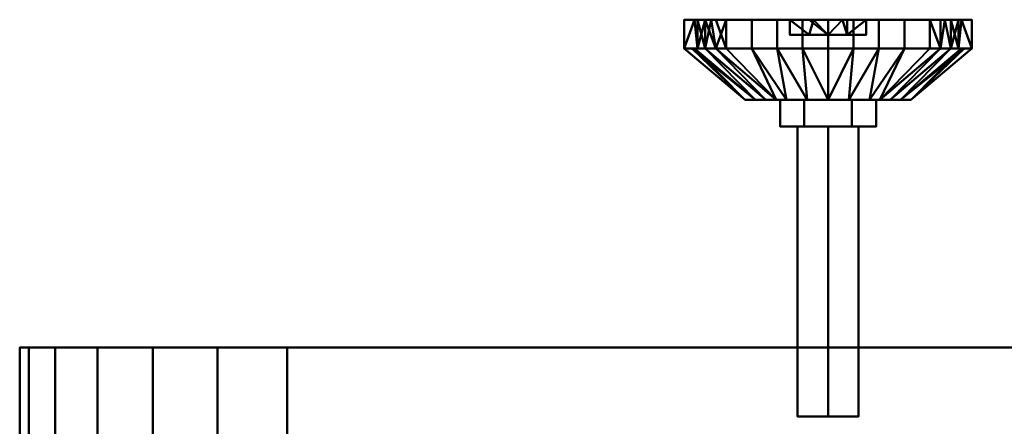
# Model space of a CAD drawing. Header units: millimetres. Extents: x -516 to 516, y -293 to 316.
# Tile 101 of 214: x -516 to -387, y 263 to 316. Entities that reach past the tile are written whole.
import ezdxf

# ---------------------------------------------------------------- set-up
doc = ezdxf.new("R2010")
doc.units = ezdxf.units.MM
doc.layers.add('I-FURN', color=30, linetype='Continuous', lineweight=30)
doc.layers.add('Q-SPCQ', color=91, linetype='Continuous', lineweight=30)

# ---------------------------------------------------------------- blocks, each defined once
blk = doc.blocks.new('Coffre - Blanc-532879-Vue 1')
at = {"layer": 'I-FURN', "lineweight": 40}
mesh = blk.add_polyface(dxfattribs=at)
corners = [(480.91, 273.15, 707.74), (490.05, 273.15, 706.31), (498.52, 273.15, 702.6), (505.78, 273.15, 696.86), (511.33, 273.15, 689.45), (514.81, 273.15, 680.88), (516, 273.15, 671.7), (516, 273.15, 38.79), (514.81, 273.15, 29.61), (511.33, 273.15, 21.04), (505.78, 273.15, 13.64), (498.52, 273.15, 7.89), (490.05, 273.15, 4.18), (480.91, 273.15, 2.75), (-480.91, 273.15, 2.75), (-490.05, 273.15, 4.18), (-498.53, 273.15, 7.89), (-505.78, 273.15, 13.64), (-511.33, 273.15, 21.04), (-514.81, 273.15, 29.61), (-516, 273.15, 38.79), (-516, 273.15, 671.7), (-514.81, 273.15, 680.88), (-511.33, 273.15, 689.45), (-505.78, 273.15, 696.86), (-498.53, 273.15, 702.6), (-490.05, 273.15, 706.31), (-480.91, 273.15, 707.74), (139.15, 273.15, 605.65), (136.56, 273.15, 605.31), (134.15, 273.15, 604.31), (132.08, 273.15, 602.73), (130.49, 273.15, 600.65), (129.49, 273.15, 598.24), (129.15, 273.15, 595.65), (129.15, 273.15, 473.65), (129.49, 273.15, 471.07), (130.49, 273.15, 468.65), (132.08, 273.15, 466.58), (134.15, 273.15, 464.99), (136.56, 273.15, 464), (139.15, 273.15, 463.65), (404.15, 273.15, 463.65), (406.74, 273.15, 464), (409.15, 273.15, 464.99), (411.22, 273.15, 466.58), (412.81, 273.15, 468.65), (413.81, 273.15, 471.07), (414.15, 273.15, 473.65), (414.15, 273.15, 595.65), (413.81, 273.15, 598.24), (412.81, 273.15, 600.65), (411.22, 273.15, 602.73), (409.15, 273.15, 604.31), (406.74, 273.15, 605.31), (404.15, 273.15, 605.65), (275.6, 273.15, 534.65), (277.85, 273.15, 551.75), (284.45, 273.15, 567.68), (294.95, 273.15, 581.36), (308.63, 273.15, 591.85), (324.56, 273.15, 598.45), (341.65, 273.15, 600.7), (358.74, 273.15, 598.45), (374.67, 273.15, 591.85), (388.35, 273.15, 581.36), (398.85, 273.15, 567.68), (405.45, 273.15, 551.75), (407.7, 273.15, 534.65), (405.45, 273.15, 517.56), (398.85, 273.15, 501.63), (388.35, 273.15, 487.95), (374.67, 273.15, 477.46), (358.74, 273.15, 470.86), (341.65, 273.15, 468.61), (324.56, 273.15, 470.86), (308.63, 273.15, 477.46), (294.95, 273.15, 487.95), (284.45, 273.15, 501.63), (277.85, 273.15, 517.56), (331.65, 273.15, 534.65), (331.99, 273.15, 532.07), (332.99, 273.15, 529.65), (334.58, 273.15, 527.58), (336.65, 273.15, 525.99), (339.06, 273.15, 525), (341.65, 273.15, 524.65), (344.24, 273.15, 525), (346.65, 273.15, 525.99), (348.72, 273.15, 527.58), (350.31, 273.15, 529.65), (351.31, 273.15, 532.07), (351.65, 273.15, 534.65), (351.31, 273.15, 537.24), (350.31, 273.15, 539.65), (348.72, 273.15, 541.73), (346.65, 273.15, 543.31), (344.24, 273.15, 544.31), (341.65, 273.15, 544.65), (339.06, 273.15, 544.31), (336.65, 273.15, 543.31), (334.58, 273.15, 541.73), (332.99, 273.15, 539.65), (331.99, 273.15, 537.24), (135.6, 273.15, 534.65), (137.85, 273.15, 551.75), (144.45, 273.15, 567.68), (154.95, 273.15, 581.36), (168.63, 273.15, 591.85), (184.56, 273.15, 598.45), (201.65, 273.15, 600.7), (218.74, 273.15, 598.45), (234.67, 273.15, 591.85), (248.35, 273.15, 581.36), (258.85, 273.15, 567.68), (265.45, 273.15, 551.75), (267.7, 273.15, 534.65), (265.45, 273.15, 517.56), (258.85, 273.15, 501.63), (248.35, 273.15, 487.95), (234.67, 273.15, 477.46), (218.74, 273.15, 470.86), (201.65, 273.15, 468.61), (184.56, 273.15, 470.86), (168.63, 273.15, 477.46), (154.95, 273.15, 487.95), (144.45, 273.15, 501.63), (137.85, 273.15, 517.56), (191.65, 273.15, 534.65), (191.99, 273.15, 532.07), (192.99, 273.15, 529.65), (194.58, 273.15, 527.58), (196.65, 273.15, 525.99), (199.06, 273.15, 525), (201.65, 273.15, 524.65), (204.24, 273.15, 525), (206.65, 273.15, 525.99), (208.72, 273.15, 527.58), (210.31, 273.15, 529.65), (211.31, 273.15, 532.07), (211.65, 273.15, 534.65), (211.31, 273.15, 537.24), (210.31, 273.15, 539.65), (208.72, 273.15, 541.73), (206.65, 273.15, 543.31), (204.24, 273.15, 544.31), (201.65, 273.15, 544.65), (199.06, 273.15, 544.31), (196.65, 273.15, 543.31), (194.58, 273.15, 541.73), (192.99, 273.15, 539.65), (191.99, 273.15, 537.24)]
mesh.append_faces([[corners[k] for k in face] for face in [(22, 25, 21), (33, 27, 32), (51, 6, 50), (49, 6, 48), (46, 7, 45), (83, 77, 82), (64, 96, 63), (87, 73, 86), (132, 124, 131), (112, 144, 111), (135, 121, 134)]], dxfattribs={"vtx0": -1, "vtx1": -1})
mesh.append_faces([[corners[k] for k in face] for face in [(35, 21, 27, 34)]], dxfattribs={"vtx0": -1, "vtx1": -1, "vtx2": -1})
mesh.append_faces([[corners[k] for k in face] for face in [(16, 19, 20, 15), (40, 13, 14, 39), (21, 35, 36), (101, 59, 60, 100), (61, 98, 99), (74, 85, 86, 73), (62, 97, 98, 61), (63, 96, 97, 62), (67, 93, 94, 66), (93, 67, 68), (109, 146, 147), (122, 133, 134, 121), (110, 145, 146, 109), (111, 144, 145, 110), (114, 142, 143, 113), (115, 141, 142, 114), (141, 115, 116)]], dxfattribs={"vtx0": -1, "vtx2": -1})
mesh.append_faces([[corners[k] for k in face] for face in [(7, 12, 13, 42)]], dxfattribs={"vtx0": -1, "vtx2": -1, "vtx3": -1})
mesh.append_faces([[corners[k] for k in face] for face in [(21, 25, 26, 27), (13, 40, 41, 42), (0, 54, 55, 28), (6, 0, 1, 2)]], dxfattribs={"vtx0": -1, "vtx3": -1})
mesh.append_faces([[corners[k] for k in face] for face in [(24, 25, 22, 23)]], dxfattribs={"vtx1": -1})
mesh.append_faces([[corners[k] for k in face] for face in [(29, 30, 27), (33, 34, 27), (31, 32, 27), (30, 31, 27), (38, 39, 14), (37, 38, 14), (53, 54, 0), (51, 52, 6), (49, 50, 6), (46, 47, 7), (42, 43, 7), (44, 45, 7), (43, 44, 7), (101, 102, 59), (78, 79, 82, 77), (74, 75, 85), (87, 88, 73), (149, 150, 107), (125, 126, 131, 124), (122, 123, 133), (136, 137, 120)]], dxfattribs={"vtx1": -1, "vtx2": -1})
mesh.append_faces([[corners[k] for k in face] for face in [(14, 15, 20, 37), (52, 53, 0, 6)]], dxfattribs={"vtx1": -1, "vtx2": -1, "vtx3": -1})
mesh.append_faces([[corners[k] for k in face] for face in [(28, 29, 27, 0), (36, 37, 20, 21), (5, 6, 2, 3), (47, 48, 6, 7), (7, 8, 11, 12), (58, 59, 102, 103), (56, 57, 80, 81), (57, 58, 103, 80), (60, 61, 99, 100), (79, 56, 81, 82), (76, 77, 83, 84), (75, 76, 84, 85), (95, 96, 64, 65), (94, 95, 65, 66), (91, 92, 69, 70), (90, 91, 70, 71), (88, 89, 72, 73), (89, 90, 71, 72), (68, 69, 92, 93), (107, 108, 148, 149), (106, 107, 150, 151), (105, 106, 151, 128), (104, 105, 128, 129), (108, 109, 147, 148), (126, 127, 130, 131), (127, 104, 129, 130), (123, 124, 132, 133), (143, 144, 112, 113), (139, 140, 117, 118), (138, 139, 118, 119), (135, 136, 120, 121), (137, 138, 119, 120), (116, 117, 140, 141)]], dxfattribs={"vtx1": -1, "vtx3": -1})
mesh.append_faces([[corners[k] for k in face] for face in [(17, 18, 19, 16), (3, 4, 5)]], dxfattribs={"vtx2": -1})
mesh.append_faces([[corners[k] for k in face] for face in [(8, 9, 10, 11)]], dxfattribs={"vtx3": -1})
mesh = blk.add_polyface(dxfattribs=at)
corners = [(-516, -210.75, 671.7), (-514.81, -210.75, 680.88), (-511.33, -210.75, 689.45), (-505.78, -210.75, 696.86), (-498.53, -210.75, 702.6), (-490.05, -210.75, 706.31), (-480.91, -210.75, 707.74), (-480.91, 273.15, 707.74), (-490.05, 273.15, 706.31), (-498.53, 273.15, 702.6), (-505.78, 273.15, 696.86), (-511.33, 273.15, 689.45), (-514.81, 273.15, 680.88), (-516, 273.15, 671.7)]
mesh.append_faces([[corners[k] for k in face] for face in [(1, 12, 13, 0)]], dxfattribs={"vtx0": -1})
mesh.append_faces([[corners[k] for k in face] for face in [(5, 8, 9, 4), (4, 9, 10, 3), (2, 11, 12, 1), (11, 2, 3, 10)]], dxfattribs={"vtx0": -1, "vtx2": -1})
mesh.append_faces([[corners[k] for k in face] for face in [(6, 7, 8, 5)]], dxfattribs={"vtx2": -1})
mesh = blk.add_polyface(dxfattribs=at)
corners = [(-516, -210.75, 671.7), (-516, 273.15, 671.7), (-516, 273.15, 38.79), (-516, -210.75, 38.79)]
mesh.append_faces([[corners[k] for k in face] for face in [(0, 1, 2, 3)]])
mesh = blk.add_polyface(dxfattribs=at)
corners = [(-480.91, -210.75, 2.75), (-490.05, -210.75, 4.18), (-498.53, -210.75, 7.89), (-505.78, -210.75, 13.64), (-511.33, -210.75, 21.04), (-514.81, -210.75, 29.61), (-516, -210.75, 38.79), (-516, 273.15, 38.79), (-514.81, 273.15, 29.61), (-511.33, 273.15, 21.04), (-505.78, 273.15, 13.64), (-498.53, 273.15, 7.89), (-490.05, 273.15, 4.18), (-480.91, 273.15, 2.75)]
mesh.append_faces([[corners[k] for k in face] for face in [(1, 12, 13, 0)]], dxfattribs={"vtx0": -1})
mesh.append_faces([[corners[k] for k in face] for face in [(5, 8, 9, 4), (4, 9, 10, 3), (2, 11, 12, 1), (11, 2, 3, 10)]], dxfattribs={"vtx0": -1, "vtx2": -1})
mesh.append_faces([[corners[k] for k in face] for face in [(6, 7, 8, 5)]], dxfattribs={"vtx2": -1})
mesh = blk.add_polyface(dxfattribs=at)
corners = [(480.91, -210.75, 707.74), (480.91, 273.15, 707.74), (-480.91, 273.15, 707.74), (-480.91, -210.75, 707.74)]
mesh.append_faces([[corners[k] for k in face] for face in [(0, 1, 2, 3)]])
mesh = blk.add_polyface(dxfattribs=at)
corners = [(-480.91, -210.75, 2.75), (-480.91, 273.15, 2.75), (480.91, 273.15, 2.75), (480.91, -210.75, 2.75)]
mesh.append_faces([[corners[k] for k in face] for face in [(0, 1, 2, 3)]])

msp = doc.modelspace()

# ---------------------------------------------------------------- block references
at = {"layer": 'I-FURN', "lineweight": 40}
msp.add_blockref('Coffre - Blanc-532879-Vue 1', (0, 0, 24.6), dxfattribs=at)

# ---------------------------------------------------------------- meshes
at = {"layer": 'Q-SPCQ', "lineweight": 40}
mesh = msp.add_polyface(dxfattribs=at)
corners = [(-391.08, 312.37, 50.11), (-396.61, 312.37, 36.76), (-409.96, 312.37, 31.23), (-423.31, 312.37, 36.76), (-428.84, 312.37, 50.11), (-428.84, 316.15, 50.11), (-423.31, 316.15, 36.76), (-409.96, 316.15, 31.23), (-396.61, 316.15, 36.76), (-391.08, 316.15, 50.11), (-425.31, 316.15, 41.57), (-426.08, 312.37, 43.44), (-427.08, 312.37, 45.84), (-416.64, 312.37, 34), (-416.64, 316.15, 34), (-413.3, 316.15, 32.61), (-393.85, 316.15, 43.44), (-393.85, 312.37, 43.44), (-395.23, 312.37, 40.1), (-403.29, 316.15, 34), (-403.29, 312.37, 34), (-406.62, 312.37, 32.61), (-424.7, 312.37, 40.1), (-427.08, 316.15, 45.84), (-419.98, 312.37, 35.38), (-419.98, 316.15, 35.38), (-413.3, 312.37, 32.61), (-392.85, 312.37, 45.84), (-392.46, 316.15, 46.77), (-395.23, 316.15, 40.1), (-399.95, 312.37, 35.38), (-399.95, 316.15, 35.38), (-406.62, 316.15, 32.61)]
mesh.append_faces([[corners[k] for k in face] for face in [(6, 22, 10), (22, 6, 3), (10, 11, 23)]], dxfattribs={"vtx0": -1, "vtx1": -1})
mesh.append_faces([[corners[k] for k in face] for face in [(21, 32, 19, 20), (14, 13, 24, 25), (7, 2, 26, 15), (29, 18, 1, 8), (15, 26, 13, 14), (18, 29, 16, 17), (23, 11, 12), (2, 7, 32, 21), (20, 19, 31, 30), (3, 6, 25, 24), (30, 31, 8, 1), (27, 16, 28)]], dxfattribs={"vtx0": -1, "vtx2": -1})
mesh.append_faces([[corners[k] for k in face] for face in [(9, 0, 28)]], dxfattribs={"vtx1": -1})
mesh.append_faces([[corners[k] for k in face] for face in [(27, 17, 16), (22, 11, 10), (0, 27, 28)]], dxfattribs={"vtx1": -1, "vtx2": -1})
mesh.append_faces([[corners[k] for k in face] for face in [(4, 5, 23, 12)]], dxfattribs={"vtx2": -1})
mesh = msp.add_polyface(dxfattribs=at)
corners = [(-428.84, 312.37, 50.11), (-423.31, 312.37, 63.46), (-409.96, 312.37, 68.99), (-396.61, 312.37, 63.46), (-391.08, 312.37, 50.11), (-391.08, 316.15, 50.11), (-396.61, 316.15, 63.46), (-409.96, 316.15, 68.99), (-423.31, 316.15, 63.46), (-428.84, 316.15, 50.11), (-394.62, 316.15, 58.65), (-393.85, 312.37, 56.79), (-392.85, 312.37, 54.38), (-403.29, 312.37, 66.23), (-403.29, 316.15, 66.23), (-406.62, 316.15, 67.61), (-426.08, 316.15, 56.79), (-426.08, 312.37, 56.79), (-424.7, 312.37, 60.12), (-416.64, 316.15, 66.23), (-416.64, 312.37, 66.23), (-413.3, 312.37, 67.61), (-395.23, 312.37, 60.12), (-392.85, 316.15, 54.38), (-399.95, 312.37, 64.85), (-399.95, 316.15, 64.85), (-406.62, 312.37, 67.61), (-427.08, 312.37, 54.38), (-427.46, 316.15, 53.45), (-424.7, 316.15, 60.12), (-419.98, 312.37, 64.85), (-419.98, 316.15, 64.85), (-413.3, 316.15, 67.61)]
mesh.append_faces([[corners[k] for k in face] for face in [(6, 22, 10), (22, 6, 3), (10, 11, 23), (18, 16, 17)]], dxfattribs={"vtx0": -1, "vtx1": -1})
mesh.append_faces([[corners[k] for k in face] for face in [(21, 32, 19, 20), (14, 13, 24, 25), (7, 2, 26, 15), (23, 11, 12), (15, 26, 13, 14), (2, 7, 32, 21), (20, 19, 31, 30), (3, 6, 25, 24), (30, 31, 8, 1), (27, 16, 28)]], dxfattribs={"vtx0": -1, "vtx2": -1})
mesh.append_faces([[corners[k] for k in face] for face in [(9, 0, 28)]], dxfattribs={"vtx1": -1})
mesh.append_faces([[corners[k] for k in face] for face in [(27, 17, 16), (8, 29, 1), (22, 11, 10), (0, 27, 28)]], dxfattribs={"vtx1": -1, "vtx2": -1})
mesh.append_faces([[corners[k] for k in face] for face in [(18, 1, 29, 16)]], dxfattribs={"vtx1": -1, "vtx3": -1})
mesh.append_faces([[corners[k] for k in face] for face in [(4, 5, 23, 12)]], dxfattribs={"vtx2": -1})
mesh = msp.add_polyface(dxfattribs=at)
corners = [(-391.08, 316.15, 50.11), (-396.61, 316.15, 36.76), (-409.96, 316.15, 31.23), (-423.31, 316.15, 36.76), (-428.84, 316.15, 50.11), (-414.96, 316.15, 50.11), (-409.96, 316.15, 45.11), (-404.96, 316.15, 50.11)]
mesh.append_faces([[corners[k] for k in face] for face in [(6, 1, 2, 3)]], dxfattribs={"vtx0": -1, "vtx3": -1})
mesh.append_faces([[corners[k] for k in face] for face in [(7, 0, 1, 6)]], dxfattribs={"vtx2": -1})
mesh.append_faces([[corners[k] for k in face] for face in [(3, 4, 5, 6)]], dxfattribs={"vtx3": -1})
mesh = msp.add_polyface(dxfattribs=at)
corners = [(-428.84, 316.15, 50.11), (-423.31, 316.15, 63.46), (-409.96, 316.15, 68.99), (-396.61, 316.15, 63.46), (-391.08, 316.15, 50.11), (-404.96, 316.15, 50.11), (-409.96, 316.15, 55.11), (-414.96, 316.15, 50.11)]
mesh.append_faces([[corners[k] for k in face] for face in [(1, 6, 7, 0)]], dxfattribs={"vtx0": -1})
mesh.append_faces([[corners[k] for k in face] for face in [(2, 6, 1)]], dxfattribs={"vtx0": -1, "vtx1": -1})
mesh.append_faces([[corners[k] for k in face] for face in [(3, 5, 6, 2)]], dxfattribs={"vtx0": -1, "vtx2": -1})
mesh.append_faces([[corners[k] for k in face] for face in [(3, 4, 5)]], dxfattribs={"vtx2": -1})
mesh = msp.add_polyface(dxfattribs=at)
corners = [(-404.96, 316.15, 50.11), (-409.96, 316.15, 45.11), (-414.96, 316.15, 50.11), (-414.96, 314.15, 50.11), (-409.96, 314.15, 45.11), (-404.96, 314.15, 50.11), (-411.86, 316.15, 47), (-412.46, 314.15, 47.61), (-407.46, 316.15, 47.61), (-407.46, 314.15, 47.61)]
mesh.append_faces([[corners[k] for k in face] for face in [(7, 2, 3)]], dxfattribs={"vtx0": -1})
mesh.append_faces([[corners[k] for k in face] for face in [(7, 6, 2)]], dxfattribs={"vtx0": -1, "vtx2": -1})
mesh.append_faces([[corners[k] for k in face] for face in [(1, 6, 4), (7, 4, 6)]], dxfattribs={"vtx1": -1, "vtx2": -1})
mesh.append_faces([[corners[k] for k in face] for face in [(4, 9, 8, 1)]], dxfattribs={"vtx1": -1, "vtx3": -1})
mesh.append_faces([[corners[k] for k in face] for face in [(9, 5, 0, 8)]], dxfattribs={"vtx3": -1})
mesh = msp.add_polyface(dxfattribs=at)
corners = [(-414.96, 316.15, 50.11), (-409.96, 316.15, 55.11), (-404.96, 316.15, 50.11), (-404.96, 314.15, 50.11), (-409.96, 314.15, 55.11), (-414.96, 314.15, 50.11), (-408.07, 316.15, 53.22), (-407.46, 314.15, 52.61), (-412.46, 316.15, 52.61), (-412.46, 314.15, 52.61)]
mesh.append_faces([[corners[k] for k in face] for face in [(7, 2, 3)]], dxfattribs={"vtx0": -1})
mesh.append_faces([[corners[k] for k in face] for face in [(8, 4, 9, 0), (7, 6, 2)]], dxfattribs={"vtx0": -1, "vtx2": -1})
mesh.append_faces([[corners[k] for k in face] for face in [(1, 6, 4), (7, 4, 6), (8, 1, 4)]], dxfattribs={"vtx1": -1, "vtx2": -1})
mesh.append_faces([[corners[k] for k in face] for face in [(9, 5, 0)]], dxfattribs={"vtx2": -1})
mesh = msp.add_polyface(dxfattribs=at)
corners = [(-404.96, 314.15, 50.11), (-409.96, 314.15, 45.11), (-414.96, 314.15, 50.11), (-409.96, 314.15, 50.11)]
mesh.append_faces([[corners[k] for k in face] for face in [(3, 0, 1, 2)]])
mesh = msp.add_polyface(dxfattribs=at)
corners = [(-414.96, 314.15, 50.11), (-409.96, 314.15, 55.11), (-404.96, 314.15, 50.11), (-409.96, 314.15, 50.11)]
mesh.append_faces([[corners[k] for k in face] for face in [(1, 2, 3, 0)]])
mesh = msp.add_polyface(dxfattribs=at)
corners = [(-399.09, 305.65, 50.11), (-404.53, 305.65, 40.69), (-415.4, 305.65, 40.69), (-420.84, 305.65, 50.11), (-428.84, 312.37, 50.11), (-423.31, 312.37, 36.76), (-409.96, 312.37, 31.23), (-396.61, 312.37, 36.76), (-391.08, 312.37, 50.11), (-401.81, 305.65, 45.4), (-409.96, 305.65, 40.69), (-418.12, 305.65, 45.4), (-416.64, 312.37, 34), (-403.29, 312.37, 34), (-393.85, 312.37, 43.44), (-426.08, 312.37, 43.44), (-424.7, 312.37, 40.1), (-392.07, 312.37, 47.72), (-400.45, 305.65, 47.76), (-419.48, 305.65, 47.76), (-427.46, 312.37, 46.77), (-413.3, 312.37, 32.61), (-412.68, 305.65, 40.69), (-399.95, 312.37, 35.38), (-395.23, 312.37, 40.1), (-419.98, 312.37, 35.38), (-407.24, 305.65, 40.69), (-403.17, 305.65, 43.05), (-416.76, 305.65, 43.05), (-406.62, 312.37, 32.61)]
mesh.append_faces([[corners[k] for k in face] for face in [(5, 28, 16), (1, 23, 27), (28, 25, 2), (11, 16, 28), (10, 29, 26), (3, 20, 19), (27, 24, 9), (24, 27, 7), (25, 28, 5), (29, 10, 6)]], dxfattribs={"vtx0": -1, "vtx1": -1})
mesh.append_faces([[corners[k] for k in face] for face in [(11, 15, 16), (14, 18, 9), (15, 11, 19), (12, 22, 2), (18, 14, 17), (17, 0, 18), (13, 1, 26), (21, 10, 22), (19, 20, 15), (22, 12, 21), (1, 13, 23)]], dxfattribs={"vtx0": -1, "vtx2": -1})
mesh.append_faces([[corners[k] for k in face] for face in [(4, 20, 3)]], dxfattribs={"vtx1": -1})
mesh.append_faces([[corners[k] for k in face] for face in [(23, 7, 27), (21, 6, 10), (24, 14, 9), (25, 12, 2), (29, 13, 26)]], dxfattribs={"vtx1": -1, "vtx2": -1})
mesh.append_faces([[corners[k] for k in face] for face in [(17, 8, 0)]], dxfattribs={"vtx2": -1})
mesh = msp.add_polyface(dxfattribs=at)
corners = [(-420.84, 305.65, 50.11), (-415.4, 305.65, 59.53), (-404.53, 305.65, 59.53), (-399.09, 305.65, 50.11), (-391.08, 312.37, 50.11), (-396.61, 312.37, 63.46), (-409.96, 312.37, 68.99), (-423.31, 312.37, 63.46), (-428.84, 312.37, 50.11), (-418.12, 305.65, 54.82), (-409.96, 305.65, 59.53), (-401.81, 305.65, 54.82), (-403.29, 312.37, 66.23), (-416.64, 312.37, 66.23), (-426.08, 312.37, 56.79), (-393.85, 312.37, 56.79), (-395.23, 312.37, 60.12), (-427.85, 312.37, 52.5), (-419.48, 305.65, 52.47), (-400.45, 305.65, 52.47), (-392.46, 312.37, 53.45), (-406.62, 312.37, 67.61), (-407.24, 305.65, 59.53), (-419.98, 312.37, 64.85), (-424.7, 312.37, 60.12), (-399.95, 312.37, 64.85), (-412.68, 305.65, 59.53), (-416.76, 305.65, 57.18), (-403.17, 305.65, 57.18), (-413.3, 312.37, 67.61)]
mesh.append_faces([[corners[k] for k in face] for face in [(5, 28, 16), (1, 23, 27), (28, 25, 2), (11, 16, 28), (10, 29, 26), (3, 20, 19), (27, 24, 9), (24, 27, 7), (25, 28, 5), (29, 10, 6)]], dxfattribs={"vtx0": -1, "vtx1": -1})
mesh.append_faces([[corners[k] for k in face] for face in [(11, 15, 16), (14, 18, 9), (15, 11, 19), (12, 22, 2), (18, 14, 17), (17, 0, 18), (13, 1, 26), (21, 10, 22), (19, 20, 15), (22, 12, 21), (1, 13, 23)]], dxfattribs={"vtx0": -1, "vtx2": -1})
mesh.append_faces([[corners[k] for k in face] for face in [(4, 20, 3)]], dxfattribs={"vtx1": -1})
mesh.append_faces([[corners[k] for k in face] for face in [(23, 7, 27), (21, 6, 10), (24, 14, 9), (25, 12, 2), (29, 13, 26)]], dxfattribs={"vtx1": -1, "vtx2": -1})
mesh.append_faces([[corners[k] for k in face] for face in [(17, 8, 0)]], dxfattribs={"vtx2": -1})
mesh = msp.add_polyface(dxfattribs=at)
corners = [(-403.67, 305.65, 50.11), (-406.82, 305.65, 44.66), (-413.11, 305.65, 44.66), (-416.26, 305.65, 50.11), (-420.84, 305.65, 50.11), (-415.4, 305.65, 40.69), (-404.53, 305.65, 40.69), (-399.09, 305.65, 50.11)]
mesh.append_faces([[corners[k] for k in face] for face in [(5, 6, 1, 2)]], dxfattribs={"vtx1": -1, "vtx3": -1})
mesh.append_faces([[corners[k] for k in face] for face in [(3, 4, 5, 2)]], dxfattribs={"vtx2": -1})
mesh.append_faces([[corners[k] for k in face] for face in [(6, 7, 0, 1)]], dxfattribs={"vtx3": -1})
mesh = msp.add_polyface(dxfattribs=at)
corners = [(-416.26, 305.65, 50.11), (-413.11, 305.65, 55.56), (-406.82, 305.65, 55.56), (-403.67, 305.65, 50.11), (-399.09, 305.65, 50.11), (-404.53, 305.65, 59.53), (-415.4, 305.65, 59.53), (-420.84, 305.65, 50.11)]
mesh.append_faces([[corners[k] for k in face] for face in [(5, 2, 3, 4)]], dxfattribs={"vtx0": -1})
mesh.append_faces([[corners[k] for k in face] for face in [(2, 5, 6, 1)]], dxfattribs={"vtx0": -1, "vtx2": -1})
mesh.append_faces([[corners[k] for k in face] for face in [(0, 1, 6, 7)]], dxfattribs={"vtx1": -1})
mesh = msp.add_polyface(dxfattribs=at)
corners = [(-403.67, 302.15, 50.11), (-406.82, 302.15, 44.66), (-413.11, 302.15, 44.66), (-416.26, 302.15, 50.11), (-416.26, 305.65, 50.11), (-413.11, 305.65, 44.66), (-406.82, 305.65, 44.66), (-403.67, 305.65, 50.11)]
mesh.append_faces([[corners[k] for k in face] for face in [(1, 6, 7, 0)]], dxfattribs={"vtx0": -1})
mesh.append_faces([[corners[k] for k in face] for face in [(2, 5, 6, 1)]], dxfattribs={"vtx0": -1, "vtx2": -1})
mesh.append_faces([[corners[k] for k in face] for face in [(3, 4, 5, 2)]], dxfattribs={"vtx2": -1})
mesh = msp.add_polyface(dxfattribs=at)
corners = [(-416.26, 302.15, 50.11), (-413.11, 302.15, 55.56), (-406.82, 302.15, 55.56), (-403.67, 302.15, 50.11), (-403.67, 305.65, 50.11), (-406.82, 305.65, 55.56), (-413.11, 305.65, 55.56), (-416.26, 305.65, 50.11)]
mesh.append_faces([[corners[k] for k in face] for face in [(1, 6, 7, 0)]], dxfattribs={"vtx0": -1})
mesh.append_faces([[corners[k] for k in face] for face in [(2, 5, 6, 1)]], dxfattribs={"vtx0": -1, "vtx2": -1})
mesh.append_faces([[corners[k] for k in face] for face in [(3, 4, 5, 2)]], dxfattribs={"vtx2": -1})
mesh = msp.add_polyface(dxfattribs=at)
corners = [(-405.98, 302.15, 50.11), (-409.96, 302.15, 46.13), (-413.95, 302.15, 50.11), (-416.26, 302.15, 50.11), (-413.11, 302.15, 44.66), (-406.82, 302.15, 44.66), (-403.67, 302.15, 50.11)]
mesh.append_faces([[corners[k] for k in face] for face in [(1, 4, 5)]], dxfattribs={"vtx0": -1, "vtx2": -1})
mesh.append_faces([[corners[k] for k in face] for face in [(2, 3, 4, 1)]], dxfattribs={"vtx2": -1})
mesh.append_faces([[corners[k] for k in face] for face in [(5, 6, 0, 1)]], dxfattribs={"vtx3": -1})
mesh = msp.add_polyface(dxfattribs=at)
corners = [(-413.95, 302.15, 50.11), (-409.96, 302.15, 54.09), (-405.98, 302.15, 50.11), (-403.67, 302.15, 50.11), (-406.82, 302.15, 55.56), (-413.11, 302.15, 55.56), (-416.26, 302.15, 50.11)]
mesh.append_faces([[corners[k] for k in face] for face in [(5, 1, 4)]], dxfattribs={"vtx0": -1, "vtx1": -1})
mesh.append_faces([[corners[k] for k in face] for face in [(0, 1, 5, 6)]], dxfattribs={"vtx1": -1})
mesh.append_faces([[corners[k] for k in face] for face in [(2, 3, 4, 1)]], dxfattribs={"vtx2": -1})
mesh = msp.add_polyface(dxfattribs=at)
corners = [(-405.98, 264.09, 50.11), (-409.96, 264.09, 46.13), (-413.95, 264.09, 50.11), (-413.95, 302.15, 50.11), (-409.96, 302.15, 46.13), (-405.98, 302.15, 50.11)]
mesh.append_faces([[corners[k] for k in face] for face in [(2, 3, 4, 1), (5, 0, 1, 4)]], dxfattribs={"vtx2": -1})
mesh = msp.add_polyface(dxfattribs=at)
corners = [(-413.95, 264.09, 50.11), (-409.96, 264.09, 54.09), (-405.98, 264.09, 50.11), (-405.98, 302.15, 50.11), (-409.96, 302.15, 54.09), (-413.95, 302.15, 50.11)]
mesh.append_faces([[corners[k] for k in face] for face in [(2, 3, 4, 1), (5, 0, 1, 4)]], dxfattribs={"vtx2": -1})
mesh = msp.add_polyface(dxfattribs=at)
corners = [(-409.96, 264.09, 50.11), (-413.95, 264.09, 50.11), (-409.96, 264.09, 46.13), (-405.98, 264.09, 50.11)]
mesh.append_faces([[corners[k] for k in face] for face in [(2, 3, 0, 1)]])
mesh = msp.add_polyface(dxfattribs=at)
corners = [(-409.96, 264.09, 50.11), (-405.98, 264.09, 50.11), (-409.96, 264.09, 54.09), (-413.95, 264.09, 50.11)]
mesh.append_faces([[corners[k] for k in face] for face in [(0, 1, 2, 3)]])

doc.saveas('drawing.dxf')
